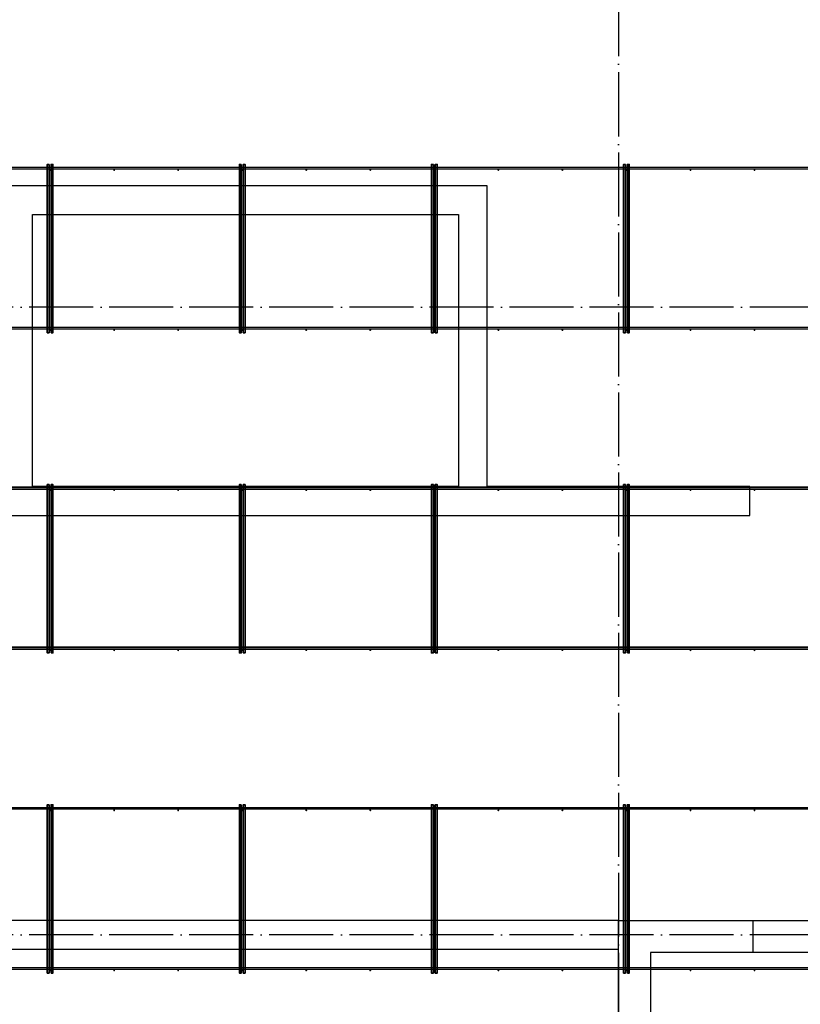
# Model space of a CAD drawing. Header units: millimetres. Extents: x -3483 to 105345, y -283423 to 72284.
# Tile 123 of 157: x 90160 to 95036, y 31266 to 37417. Entities that reach past the tile are written whole.
import ezdxf

# ---------------------------------------------------------------- set-up
doc = ezdxf.new("R2010")
doc.units = ezdxf.units.MM
for name, pattern in [('______11', [500, 400, -50, 0, -50]), ('______2', [270, 200, -70]), ('______5', [1100, 800, -100, 100, -100])]:
    doc.linetypes.add(name, pattern=pattern)
doc.layers.add('Арм.стержн. Фиксатор', color=7, linetype='Continuous', lineweight=35, true_color=0x501e0f)
doc.layers.add('Осевая линия_ общее', color=7, linetype='______5', lineweight=13, true_color=0xa0a0a0)
doc.layers.add('Стена_ общее', color=7, linetype='Continuous', lineweight=35)

# ---------------------------------------------------------------- blocks, each defined once
blk = doc.blocks.new('СЛОЖНЫЙ_ОБЪЕКТ_2')
at = {"layer": 'Стена_ общее', "color": 9, "linetype": 'Continuous', "lineweight": -3, "true_color": 0xc7c7c7, "transparency": 33554687}
for p, q in [((90240, 36380), (90060, 36380)), ((92900, 36380), (90240, 36380)), ((93080, 36380), (92900, 36380)), ((93080, 34500), (93080, 36380)), ((90240, 34500), (90240, 36200)), ((90240, 36200), (92900, 36200)), ((92900, 36200), (92900, 34500)), ((92900, 34500), (90240, 34500)), ((94720, 34500), (93080, 34500)), ((94720, 34320), (94720, 34500)), ((90060, 34320), (92900, 34320)), ((92900, 34320), (93080, 34320)), ((93080, 34320), (94720, 34320)), ((93900, 31790), (89000, 31790)), ((93900, 31790), (95740, 31790)), ((93900, 31610), (93900, 31790)), ((88320, 31610), (93900, 31610)), ((93900, 31590), (93900, 31610)), ((93900, 25200), (93900, 31590)), ((94100, 31590), (94100, 21886.4)), ((95740, 31590), (94100, 31590))]:
    blk.add_line(p, q, dxfattribs=at)
at = {"layer": 'Стена_ общее', "color": 9, "linetype": '______2', "lineweight": -3, "true_color": 0xc7c7c7, "transparency": 33554687}
blk.add_line((94740, 31790), (94740, 31590), dxfattribs=at)

msp = doc.modelspace()

# ---------------------------------------------------------------- hatches: boundary and pattern name
at = {"layer": 'Арм.стержн. Фиксатор', "linetype": 'Continuous', "lineweight": 35, "transparency": 33554687}
for points in [[(90356, 36478), (90355.5, 36480.3), (90354.2, 36482.2), (90352.3, 36483.5), (90350, 36484), (90347.7, 36483.5), (90345.8, 36482.2), (90344.5, 36480.3), (90344, 36478), (90344.5, 36475.7), (90345.8, 36473.8), (90347.7, 36472.5), (90350, 36472), (90352.3, 36472.5), (90354.2, 36473.8), (90355.5, 36475.7)], [(90756, 36478), (90755.5, 36480.3), (90754.2, 36482.2), (90752.3, 36483.5), (90750, 36484), (90747.7, 36483.5), (90745.8, 36482.2), (90744.5, 36480.3), (90744, 36478), (90744.5, 36475.7), (90745.8, 36473.8), (90747.7, 36472.5), (90750, 36472), (90752.3, 36472.5), (90754.2, 36473.8), (90755.5, 36475.7)], [(91156, 36478), (91155.5, 36480.3), (91154.2, 36482.2), (91152.3, 36483.5), (91150, 36484), (91147.7, 36483.5), (91145.8, 36482.2), (91144.5, 36480.3), (91144, 36478), (91144.5, 36475.7), (91145.8, 36473.8), (91147.7, 36472.5), (91150, 36472), (91152.3, 36472.5), (91154.2, 36473.8), (91155.5, 36475.7)], [(91556, 36478), (91555.5, 36480.3), (91554.2, 36482.2), (91552.3, 36483.5), (91550, 36484), (91547.7, 36483.5), (91545.8, 36482.2), (91544.5, 36480.3), (91544, 36478), (91544.5, 36475.7), (91545.8, 36473.8), (91547.7, 36472.5), (91550, 36472), (91552.3, 36472.5), (91554.2, 36473.8), (91555.5, 36475.7)], [(91956, 36478), (91955.5, 36480.3), (91954.2, 36482.2), (91952.3, 36483.5), (91950, 36484), (91947.7, 36483.5), (91945.8, 36482.2), (91944.5, 36480.3), (91944, 36478), (91944.5, 36475.7), (91945.8, 36473.8), (91947.7, 36472.5), (91950, 36472), (91952.3, 36472.5), (91954.2, 36473.8), (91955.5, 36475.7)], [(92356, 36478), (92355.5, 36480.3), (92354.2, 36482.2), (92352.3, 36483.5), (92350, 36484), (92347.7, 36483.5), (92345.8, 36482.2), (92344.5, 36480.3), (92344, 36478), (92344.5, 36475.7), (92345.8, 36473.8), (92347.7, 36472.5), (92350, 36472), (92352.3, 36472.5), (92354.2, 36473.8), (92355.5, 36475.7)], [(92756, 36478), (92755.5, 36480.3), (92754.2, 36482.2), (92752.3, 36483.5), (92750, 36484), (92747.7, 36483.5), (92745.8, 36482.2), (92744.5, 36480.3), (92744, 36478), (92744.5, 36475.7), (92745.8, 36473.8), (92747.7, 36472.5), (92750, 36472), (92752.3, 36472.5), (92754.2, 36473.8), (92755.5, 36475.7)], [(93156, 36478), (93155.5, 36480.3), (93154.2, 36482.2), (93152.3, 36483.5), (93150, 36484), (93147.7, 36483.5), (93145.8, 36482.2), (93144.5, 36480.3), (93144, 36478), (93144.5, 36475.7), (93145.8, 36473.8), (93147.7, 36472.5), (93150, 36472), (93152.3, 36472.5), (93154.2, 36473.8), (93155.5, 36475.7)], [(93556, 36478), (93555.5, 36480.3), (93554.2, 36482.2), (93552.3, 36483.5), (93550, 36484), (93547.7, 36483.5), (93545.8, 36482.2), (93544.5, 36480.3), (93544, 36478), (93544.5, 36475.7), (93545.8, 36473.8), (93547.7, 36472.5), (93550, 36472), (93552.3, 36472.5), (93554.2, 36473.8), (93555.5, 36475.7)], [(93956, 36478), (93955.5, 36480.3), (93954.2, 36482.2), (93952.3, 36483.5), (93950, 36484), (93947.7, 36483.5), (93945.8, 36482.2), (93944.5, 36480.3), (93944, 36478), (93944.5, 36475.7), (93945.8, 36473.8), (93947.7, 36472.5), (93950, 36472), (93952.3, 36472.5), (93954.2, 36473.8), (93955.5, 36475.7)], [(94356, 36478), (94355.5, 36480.3), (94354.2, 36482.2), (94352.3, 36483.5), (94350, 36484), (94347.7, 36483.5), (94345.8, 36482.2), (94344.5, 36480.3), (94344, 36478), (94344.5, 36475.7), (94345.8, 36473.8), (94347.7, 36472.5), (94350, 36472), (94352.3, 36472.5), (94354.2, 36473.8), (94355.5, 36475.7)], [(94756, 36478), (94755.5, 36480.3), (94754.2, 36482.2), (94752.3, 36483.5), (94750, 36484), (94747.7, 36483.5), (94745.8, 36482.2), (94744.5, 36480.3), (94744, 36478), (94744.5, 36475.7), (94745.8, 36473.8), (94747.7, 36472.5), (94750, 36472), (94752.3, 36472.5), (94754.2, 36473.8), (94755.5, 36475.7)], [(90356, 35478), (90355.5, 35480.3), (90354.2, 35482.2), (90352.3, 35483.5), (90350, 35484), (90347.7, 35483.5), (90345.8, 35482.2), (90344.5, 35480.3), (90344, 35478), (90344.5, 35475.7), (90345.8, 35473.8), (90347.7, 35472.5), (90350, 35472), (90352.3, 35472.5), (90354.2, 35473.8), (90355.5, 35475.7)], [(90756, 35478), (90755.5, 35480.3), (90754.2, 35482.2), (90752.3, 35483.5), (90750, 35484), (90747.7, 35483.5), (90745.8, 35482.2), (90744.5, 35480.3), (90744, 35478), (90744.5, 35475.7), (90745.8, 35473.8), (90747.7, 35472.5), (90750, 35472), (90752.3, 35472.5), (90754.2, 35473.8), (90755.5, 35475.7)], [(91156, 35478), (91155.5, 35480.3), (91154.2, 35482.2), (91152.3, 35483.5), (91150, 35484), (91147.7, 35483.5), (91145.8, 35482.2), (91144.5, 35480.3), (91144, 35478), (91144.5, 35475.7), (91145.8, 35473.8), (91147.7, 35472.5), (91150, 35472), (91152.3, 35472.5), (91154.2, 35473.8), (91155.5, 35475.7)], [(91556, 35478), (91555.5, 35480.3), (91554.2, 35482.2), (91552.3, 35483.5), (91550, 35484), (91547.7, 35483.5), (91545.8, 35482.2), (91544.5, 35480.3), (91544, 35478), (91544.5, 35475.7), (91545.8, 35473.8), (91547.7, 35472.5), (91550, 35472), (91552.3, 35472.5), (91554.2, 35473.8), (91555.5, 35475.7)], [(91956, 35478), (91955.5, 35480.3), (91954.2, 35482.2), (91952.3, 35483.5), (91950, 35484), (91947.7, 35483.5), (91945.8, 35482.2), (91944.5, 35480.3), (91944, 35478), (91944.5, 35475.7), (91945.8, 35473.8), (91947.7, 35472.5), (91950, 35472), (91952.3, 35472.5), (91954.2, 35473.8), (91955.5, 35475.7)], [(92356, 35478), (92355.5, 35480.3), (92354.2, 35482.2), (92352.3, 35483.5), (92350, 35484), (92347.7, 35483.5), (92345.8, 35482.2), (92344.5, 35480.3), (92344, 35478), (92344.5, 35475.7), (92345.8, 35473.8), (92347.7, 35472.5), (92350, 35472), (92352.3, 35472.5), (92354.2, 35473.8), (92355.5, 35475.7)], [(92756, 35478), (92755.5, 35480.3), (92754.2, 35482.2), (92752.3, 35483.5), (92750, 35484), (92747.7, 35483.5), (92745.8, 35482.2), (92744.5, 35480.3), (92744, 35478), (92744.5, 35475.7), (92745.8, 35473.8), (92747.7, 35472.5), (92750, 35472), (92752.3, 35472.5), (92754.2, 35473.8), (92755.5, 35475.7)], [(93156, 35478), (93155.5, 35480.3), (93154.2, 35482.2), (93152.3, 35483.5), (93150, 35484), (93147.7, 35483.5), (93145.8, 35482.2), (93144.5, 35480.3), (93144, 35478), (93144.5, 35475.7), (93145.8, 35473.8), (93147.7, 35472.5), (93150, 35472), (93152.3, 35472.5), (93154.2, 35473.8), (93155.5, 35475.7)], [(93556, 35478), (93555.5, 35480.3), (93554.2, 35482.2), (93552.3, 35483.5), (93550, 35484), (93547.7, 35483.5), (93545.8, 35482.2), (93544.5, 35480.3), (93544, 35478), (93544.5, 35475.7), (93545.8, 35473.8), (93547.7, 35472.5), (93550, 35472), (93552.3, 35472.5), (93554.2, 35473.8), (93555.5, 35475.7)], [(93956, 35478), (93955.5, 35480.3), (93954.2, 35482.2), (93952.3, 35483.5), (93950, 35484), (93947.7, 35483.5), (93945.8, 35482.2), (93944.5, 35480.3), (93944, 35478), (93944.5, 35475.7), (93945.8, 35473.8), (93947.7, 35472.5), (93950, 35472), (93952.3, 35472.5), (93954.2, 35473.8), (93955.5, 35475.7)], [(94356, 35478), (94355.5, 35480.3), (94354.2, 35482.2), (94352.3, 35483.5), (94350, 35484), (94347.7, 35483.5), (94345.8, 35482.2), (94344.5, 35480.3), (94344, 35478), (94344.5, 35475.7), (94345.8, 35473.8), (94347.7, 35472.5), (94350, 35472), (94352.3, 35472.5), (94354.2, 35473.8), (94355.5, 35475.7)], [(94756, 35478), (94755.5, 35480.3), (94754.2, 35482.2), (94752.3, 35483.5), (94750, 35484), (94747.7, 35483.5), (94745.8, 35482.2), (94744.5, 35480.3), (94744, 35478), (94744.5, 35475.7), (94745.8, 35473.8), (94747.7, 35472.5), (94750, 35472), (94752.3, 35472.5), (94754.2, 35473.8), (94755.5, 35475.7)], [(90356, 34478), (90355.5, 34480.3), (90354.2, 34482.2), (90352.3, 34483.5), (90350, 34484), (90347.7, 34483.5), (90345.8, 34482.2), (90344.5, 34480.3), (90344, 34478), (90344.5, 34475.7), (90345.8, 34473.8), (90347.7, 34472.5), (90350, 34472), (90352.3, 34472.5), (90354.2, 34473.8), (90355.5, 34475.7)], [(90756, 34478), (90755.5, 34480.3), (90754.2, 34482.2), (90752.3, 34483.5), (90750, 34484), (90747.7, 34483.5), (90745.8, 34482.2), (90744.5, 34480.3), (90744, 34478), (90744.5, 34475.7), (90745.8, 34473.8), (90747.7, 34472.5), (90750, 34472), (90752.3, 34472.5), (90754.2, 34473.8), (90755.5, 34475.7)], [(91156, 34478), (91155.5, 34480.3), (91154.2, 34482.2), (91152.3, 34483.5), (91150, 34484), (91147.7, 34483.5), (91145.8, 34482.2), (91144.5, 34480.3), (91144, 34478), (91144.5, 34475.7), (91145.8, 34473.8), (91147.7, 34472.5), (91150, 34472), (91152.3, 34472.5), (91154.2, 34473.8), (91155.5, 34475.7)], [(91556, 34478), (91555.5, 34480.3), (91554.2, 34482.2), (91552.3, 34483.5), (91550, 34484), (91547.7, 34483.5), (91545.8, 34482.2), (91544.5, 34480.3), (91544, 34478), (91544.5, 34475.7), (91545.8, 34473.8), (91547.7, 34472.5), (91550, 34472), (91552.3, 34472.5), (91554.2, 34473.8), (91555.5, 34475.7)], [(91956, 34478), (91955.5, 34480.3), (91954.2, 34482.2), (91952.3, 34483.5), (91950, 34484), (91947.7, 34483.5), (91945.8, 34482.2), (91944.5, 34480.3), (91944, 34478), (91944.5, 34475.7), (91945.8, 34473.8), (91947.7, 34472.5), (91950, 34472), (91952.3, 34472.5), (91954.2, 34473.8), (91955.5, 34475.7)], [(92356, 34478), (92355.5, 34480.3), (92354.2, 34482.2), (92352.3, 34483.5), (92350, 34484), (92347.7, 34483.5), (92345.8, 34482.2), (92344.5, 34480.3), (92344, 34478), (92344.5, 34475.7), (92345.8, 34473.8), (92347.7, 34472.5), (92350, 34472), (92352.3, 34472.5), (92354.2, 34473.8), (92355.5, 34475.7)], [(92756, 34478), (92755.5, 34480.3), (92754.2, 34482.2), (92752.3, 34483.5), (92750, 34484), (92747.7, 34483.5), (92745.8, 34482.2), (92744.5, 34480.3), (92744, 34478), (92744.5, 34475.7), (92745.8, 34473.8), (92747.7, 34472.5), (92750, 34472), (92752.3, 34472.5), (92754.2, 34473.8), (92755.5, 34475.7)], [(93156, 34478), (93155.5, 34480.3), (93154.2, 34482.2), (93152.3, 34483.5), (93150, 34484), (93147.7, 34483.5), (93145.8, 34482.2), (93144.5, 34480.3), (93144, 34478), (93144.5, 34475.7), (93145.8, 34473.8), (93147.7, 34472.5), (93150, 34472), (93152.3, 34472.5), (93154.2, 34473.8), (93155.5, 34475.7)], [(93556, 34478), (93555.5, 34480.3), (93554.2, 34482.2), (93552.3, 34483.5), (93550, 34484), (93547.7, 34483.5), (93545.8, 34482.2), (93544.5, 34480.3), (93544, 34478), (93544.5, 34475.7), (93545.8, 34473.8), (93547.7, 34472.5), (93550, 34472), (93552.3, 34472.5), (93554.2, 34473.8), (93555.5, 34475.7)], [(93956, 34478), (93955.5, 34480.3), (93954.2, 34482.2), (93952.3, 34483.5), (93950, 34484), (93947.7, 34483.5), (93945.8, 34482.2), (93944.5, 34480.3), (93944, 34478), (93944.5, 34475.7), (93945.8, 34473.8), (93947.7, 34472.5), (93950, 34472), (93952.3, 34472.5), (93954.2, 34473.8), (93955.5, 34475.7)], [(94356, 34478), (94355.5, 34480.3), (94354.2, 34482.2), (94352.3, 34483.5), (94350, 34484), (94347.7, 34483.5), (94345.8, 34482.2), (94344.5, 34480.3), (94344, 34478), (94344.5, 34475.7), (94345.8, 34473.8), (94347.7, 34472.5), (94350, 34472), (94352.3, 34472.5), (94354.2, 34473.8), (94355.5, 34475.7)], [(94756, 34478), (94755.5, 34480.3), (94754.2, 34482.2), (94752.3, 34483.5), (94750, 34484), (94747.7, 34483.5), (94745.8, 34482.2), (94744.5, 34480.3), (94744, 34478), (94744.5, 34475.7), (94745.8, 34473.8), (94747.7, 34472.5), (94750, 34472), (94752.3, 34472.5), (94754.2, 34473.8), (94755.5, 34475.7)], [(90356, 33478), (90355.5, 33480.3), (90354.2, 33482.2), (90352.3, 33483.5), (90350, 33484), (90347.7, 33483.5), (90345.8, 33482.2), (90344.5, 33480.3), (90344, 33478), (90344.5, 33475.7), (90345.8, 33473.8), (90347.7, 33472.5), (90350, 33472), (90352.3, 33472.5), (90354.2, 33473.8), (90355.5, 33475.7)], [(90756, 33478), (90755.5, 33480.3), (90754.2, 33482.2), (90752.3, 33483.5), (90750, 33484), (90747.7, 33483.5), (90745.8, 33482.2), (90744.5, 33480.3), (90744, 33478), (90744.5, 33475.7), (90745.8, 33473.8), (90747.7, 33472.5), (90750, 33472), (90752.3, 33472.5), (90754.2, 33473.8), (90755.5, 33475.7)], [(91156, 33478), (91155.5, 33480.3), (91154.2, 33482.2), (91152.3, 33483.5), (91150, 33484), (91147.7, 33483.5), (91145.8, 33482.2), (91144.5, 33480.3), (91144, 33478), (91144.5, 33475.7), (91145.8, 33473.8), (91147.7, 33472.5), (91150, 33472), (91152.3, 33472.5), (91154.2, 33473.8), (91155.5, 33475.7)], [(91556, 33478), (91555.5, 33480.3), (91554.2, 33482.2), (91552.3, 33483.5), (91550, 33484), (91547.7, 33483.5), (91545.8, 33482.2), (91544.5, 33480.3), (91544, 33478), (91544.5, 33475.7), (91545.8, 33473.8), (91547.7, 33472.5), (91550, 33472), (91552.3, 33472.5), (91554.2, 33473.8), (91555.5, 33475.7)], [(91956, 33478), (91955.5, 33480.3), (91954.2, 33482.2), (91952.3, 33483.5), (91950, 33484), (91947.7, 33483.5), (91945.8, 33482.2), (91944.5, 33480.3), (91944, 33478), (91944.5, 33475.7), (91945.8, 33473.8), (91947.7, 33472.5), (91950, 33472), (91952.3, 33472.5), (91954.2, 33473.8), (91955.5, 33475.7)], [(92356, 33478), (92355.5, 33480.3), (92354.2, 33482.2), (92352.3, 33483.5), (92350, 33484), (92347.7, 33483.5), (92345.8, 33482.2), (92344.5, 33480.3), (92344, 33478), (92344.5, 33475.7), (92345.8, 33473.8), (92347.7, 33472.5), (92350, 33472), (92352.3, 33472.5), (92354.2, 33473.8), (92355.5, 33475.7)], [(92756, 33478), (92755.5, 33480.3), (92754.2, 33482.2), (92752.3, 33483.5), (92750, 33484), (92747.7, 33483.5), (92745.8, 33482.2), (92744.5, 33480.3), (92744, 33478), (92744.5, 33475.7), (92745.8, 33473.8), (92747.7, 33472.5), (92750, 33472), (92752.3, 33472.5), (92754.2, 33473.8), (92755.5, 33475.7)], [(93156, 33478), (93155.5, 33480.3), (93154.2, 33482.2), (93152.3, 33483.5), (93150, 33484), (93147.7, 33483.5), (93145.8, 33482.2), (93144.5, 33480.3), (93144, 33478), (93144.5, 33475.7), (93145.8, 33473.8), (93147.7, 33472.5), (93150, 33472), (93152.3, 33472.5), (93154.2, 33473.8), (93155.5, 33475.7)], [(93556, 33478), (93555.5, 33480.3), (93554.2, 33482.2), (93552.3, 33483.5), (93550, 33484), (93547.7, 33483.5), (93545.8, 33482.2), (93544.5, 33480.3), (93544, 33478), (93544.5, 33475.7), (93545.8, 33473.8), (93547.7, 33472.5), (93550, 33472), (93552.3, 33472.5), (93554.2, 33473.8), (93555.5, 33475.7)], [(93956, 33478), (93955.5, 33480.3), (93954.2, 33482.2), (93952.3, 33483.5), (93950, 33484), (93947.7, 33483.5), (93945.8, 33482.2), (93944.5, 33480.3), (93944, 33478), (93944.5, 33475.7), (93945.8, 33473.8), (93947.7, 33472.5), (93950, 33472), (93952.3, 33472.5), (93954.2, 33473.8), (93955.5, 33475.7)], [(94356, 33478), (94355.5, 33480.3), (94354.2, 33482.2), (94352.3, 33483.5), (94350, 33484), (94347.7, 33483.5), (94345.8, 33482.2), (94344.5, 33480.3), (94344, 33478), (94344.5, 33475.7), (94345.8, 33473.8), (94347.7, 33472.5), (94350, 33472), (94352.3, 33472.5), (94354.2, 33473.8), (94355.5, 33475.7)], [(94756, 33478), (94755.5, 33480.3), (94754.2, 33482.2), (94752.3, 33483.5), (94750, 33484), (94747.7, 33483.5), (94745.8, 33482.2), (94744.5, 33480.3), (94744, 33478), (94744.5, 33475.7), (94745.8, 33473.8), (94747.7, 33472.5), (94750, 33472), (94752.3, 33472.5), (94754.2, 33473.8), (94755.5, 33475.7)], [(90356, 32478), (90355.5, 32480.3), (90354.2, 32482.2), (90352.3, 32483.5), (90350, 32484), (90347.7, 32483.5), (90345.8, 32482.2), (90344.5, 32480.3), (90344, 32478), (90344.5, 32475.7), (90345.8, 32473.8), (90347.7, 32472.5), (90350, 32472), (90352.3, 32472.5), (90354.2, 32473.8), (90355.5, 32475.7)], [(90756, 32478), (90755.5, 32480.3), (90754.2, 32482.2), (90752.3, 32483.5), (90750, 32484), (90747.7, 32483.5), (90745.8, 32482.2), (90744.5, 32480.3), (90744, 32478), (90744.5, 32475.7), (90745.8, 32473.8), (90747.7, 32472.5), (90750, 32472), (90752.3, 32472.5), (90754.2, 32473.8), (90755.5, 32475.7)], [(91156, 32478), (91155.5, 32480.3), (91154.2, 32482.2), (91152.3, 32483.5), (91150, 32484), (91147.7, 32483.5), (91145.8, 32482.2), (91144.5, 32480.3), (91144, 32478), (91144.5, 32475.7), (91145.8, 32473.8), (91147.7, 32472.5), (91150, 32472), (91152.3, 32472.5), (91154.2, 32473.8), (91155.5, 32475.7)], [(91556, 32478), (91555.5, 32480.3), (91554.2, 32482.2), (91552.3, 32483.5), (91550, 32484), (91547.7, 32483.5), (91545.8, 32482.2), (91544.5, 32480.3), (91544, 32478), (91544.5, 32475.7), (91545.8, 32473.8), (91547.7, 32472.5), (91550, 32472), (91552.3, 32472.5), (91554.2, 32473.8), (91555.5, 32475.7)], [(91956, 32478), (91955.5, 32480.3), (91954.2, 32482.2), (91952.3, 32483.5), (91950, 32484), (91947.7, 32483.5), (91945.8, 32482.2), (91944.5, 32480.3), (91944, 32478), (91944.5, 32475.7), (91945.8, 32473.8), (91947.7, 32472.5), (91950, 32472), (91952.3, 32472.5), (91954.2, 32473.8), (91955.5, 32475.7)], [(92356, 32478), (92355.5, 32480.3), (92354.2, 32482.2), (92352.3, 32483.5), (92350, 32484), (92347.7, 32483.5), (92345.8, 32482.2), (92344.5, 32480.3), (92344, 32478), (92344.5, 32475.7), (92345.8, 32473.8), (92347.7, 32472.5), (92350, 32472), (92352.3, 32472.5), (92354.2, 32473.8), (92355.5, 32475.7)], [(92756, 32478), (92755.5, 32480.3), (92754.2, 32482.2), (92752.3, 32483.5), (92750, 32484), (92747.7, 32483.5), (92745.8, 32482.2), (92744.5, 32480.3), (92744, 32478), (92744.5, 32475.7), (92745.8, 32473.8), (92747.7, 32472.5), (92750, 32472), (92752.3, 32472.5), (92754.2, 32473.8), (92755.5, 32475.7)], [(93156, 32478), (93155.5, 32480.3), (93154.2, 32482.2), (93152.3, 32483.5), (93150, 32484), (93147.7, 32483.5), (93145.8, 32482.2), (93144.5, 32480.3), (93144, 32478), (93144.5, 32475.7), (93145.8, 32473.8), (93147.7, 32472.5), (93150, 32472), (93152.3, 32472.5), (93154.2, 32473.8), (93155.5, 32475.7)], [(93556, 32478), (93555.5, 32480.3), (93554.2, 32482.2), (93552.3, 32483.5), (93550, 32484), (93547.7, 32483.5), (93545.8, 32482.2), (93544.5, 32480.3), (93544, 32478), (93544.5, 32475.7), (93545.8, 32473.8), (93547.7, 32472.5), (93550, 32472), (93552.3, 32472.5), (93554.2, 32473.8), (93555.5, 32475.7)], [(93956, 32478), (93955.5, 32480.3), (93954.2, 32482.2), (93952.3, 32483.5), (93950, 32484), (93947.7, 32483.5), (93945.8, 32482.2), (93944.5, 32480.3), (93944, 32478), (93944.5, 32475.7), (93945.8, 32473.8), (93947.7, 32472.5), (93950, 32472), (93952.3, 32472.5), (93954.2, 32473.8), (93955.5, 32475.7)], [(94356, 32478), (94355.5, 32480.3), (94354.2, 32482.2), (94352.3, 32483.5), (94350, 32484), (94347.7, 32483.5), (94345.8, 32482.2), (94344.5, 32480.3), (94344, 32478), (94344.5, 32475.7), (94345.8, 32473.8), (94347.7, 32472.5), (94350, 32472), (94352.3, 32472.5), (94354.2, 32473.8), (94355.5, 32475.7)], [(94756, 32478), (94755.5, 32480.3), (94754.2, 32482.2), (94752.3, 32483.5), (94750, 32484), (94747.7, 32483.5), (94745.8, 32482.2), (94744.5, 32480.3), (94744, 32478), (94744.5, 32475.7), (94745.8, 32473.8), (94747.7, 32472.5), (94750, 32472), (94752.3, 32472.5), (94754.2, 32473.8), (94755.5, 32475.7)], [(90356, 31478), (90355.5, 31480.3), (90354.2, 31482.2), (90352.3, 31483.5), (90350, 31484), (90347.7, 31483.5), (90345.8, 31482.2), (90344.5, 31480.3), (90344, 31478), (90344.5, 31475.7), (90345.8, 31473.8), (90347.7, 31472.5), (90350, 31472), (90352.3, 31472.5), (90354.2, 31473.8), (90355.5, 31475.7)], [(90756, 31478), (90755.5, 31480.3), (90754.2, 31482.2), (90752.3, 31483.5), (90750, 31484), (90747.7, 31483.5), (90745.8, 31482.2), (90744.5, 31480.3), (90744, 31478), (90744.5, 31475.7), (90745.8, 31473.8), (90747.7, 31472.5), (90750, 31472), (90752.3, 31472.5), (90754.2, 31473.8), (90755.5, 31475.7)], [(91156, 31478), (91155.5, 31480.3), (91154.2, 31482.2), (91152.3, 31483.5), (91150, 31484), (91147.7, 31483.5), (91145.8, 31482.2), (91144.5, 31480.3), (91144, 31478), (91144.5, 31475.7), (91145.8, 31473.8), (91147.7, 31472.5), (91150, 31472), (91152.3, 31472.5), (91154.2, 31473.8), (91155.5, 31475.7)], [(91556, 31478), (91555.5, 31480.3), (91554.2, 31482.2), (91552.3, 31483.5), (91550, 31484), (91547.7, 31483.5), (91545.8, 31482.2), (91544.5, 31480.3), (91544, 31478), (91544.5, 31475.7), (91545.8, 31473.8), (91547.7, 31472.5), (91550, 31472), (91552.3, 31472.5), (91554.2, 31473.8), (91555.5, 31475.7)], [(91956, 31478), (91955.5, 31480.3), (91954.2, 31482.2), (91952.3, 31483.5), (91950, 31484), (91947.7, 31483.5), (91945.8, 31482.2), (91944.5, 31480.3), (91944, 31478), (91944.5, 31475.7), (91945.8, 31473.8), (91947.7, 31472.5), (91950, 31472), (91952.3, 31472.5), (91954.2, 31473.8), (91955.5, 31475.7)], [(92356, 31478), (92355.5, 31480.3), (92354.2, 31482.2), (92352.3, 31483.5), (92350, 31484), (92347.7, 31483.5), (92345.8, 31482.2), (92344.5, 31480.3), (92344, 31478), (92344.5, 31475.7), (92345.8, 31473.8), (92347.7, 31472.5), (92350, 31472), (92352.3, 31472.5), (92354.2, 31473.8), (92355.5, 31475.7)], [(92756, 31478), (92755.5, 31480.3), (92754.2, 31482.2), (92752.3, 31483.5), (92750, 31484), (92747.7, 31483.5), (92745.8, 31482.2), (92744.5, 31480.3), (92744, 31478), (92744.5, 31475.7), (92745.8, 31473.8), (92747.7, 31472.5), (92750, 31472), (92752.3, 31472.5), (92754.2, 31473.8), (92755.5, 31475.7)], [(93156, 31478), (93155.5, 31480.3), (93154.2, 31482.2), (93152.3, 31483.5), (93150, 31484), (93147.7, 31483.5), (93145.8, 31482.2), (93144.5, 31480.3), (93144, 31478), (93144.5, 31475.7), (93145.8, 31473.8), (93147.7, 31472.5), (93150, 31472), (93152.3, 31472.5), (93154.2, 31473.8), (93155.5, 31475.7)], [(93556, 31478), (93555.5, 31480.3), (93554.2, 31482.2), (93552.3, 31483.5), (93550, 31484), (93547.7, 31483.5), (93545.8, 31482.2), (93544.5, 31480.3), (93544, 31478), (93544.5, 31475.7), (93545.8, 31473.8), (93547.7, 31472.5), (93550, 31472), (93552.3, 31472.5), (93554.2, 31473.8), (93555.5, 31475.7)], [(93956, 31478), (93955.5, 31480.3), (93954.2, 31482.2), (93952.3, 31483.5), (93950, 31484), (93947.7, 31483.5), (93945.8, 31482.2), (93944.5, 31480.3), (93944, 31478), (93944.5, 31475.7), (93945.8, 31473.8), (93947.7, 31472.5), (93950, 31472), (93952.3, 31472.5), (93954.2, 31473.8), (93955.5, 31475.7)], [(94356, 31478), (94355.5, 31480.3), (94354.2, 31482.2), (94352.3, 31483.5), (94350, 31484), (94347.7, 31483.5), (94345.8, 31482.2), (94344.5, 31480.3), (94344, 31478), (94344.5, 31475.7), (94345.8, 31473.8), (94347.7, 31472.5), (94350, 31472), (94352.3, 31472.5), (94354.2, 31473.8), (94355.5, 31475.7)], [(94756, 31478), (94755.5, 31480.3), (94754.2, 31482.2), (94752.3, 31483.5), (94750, 31484), (94747.7, 31483.5), (94745.8, 31482.2), (94744.5, 31480.3), (94744, 31478), (94744.5, 31475.7), (94745.8, 31473.8), (94747.7, 31472.5), (94750, 31472), (94752.3, 31472.5), (94754.2, 31473.8), (94755.5, 31475.7)]]:
    msp.add_hatch(color=34, dxfattribs=at).paths.add_polyline_path(points)

# ---------------------------------------------------------------- linework, layer by layer
at = {"layer": 'Арм.стержн. Фиксатор', "color": 34, "linetype": 'Continuous', "lineweight": 25, "transparency": 33554687}
for points in [[(85852.6, 36496), (96310, 36496), (96310, 36484), (85852.6, 36484), (85852.6, 36496)], [(85852.6, 36496), (96310, 36496), (96310, 36484), (85852.6, 36484), (85852.6, 36496)], [(85852.6, 35496), (96310, 35496), (96310, 35484), (85852.6, 35484), (85852.6, 35496)], [(85852.6, 35496), (96310, 35496), (96310, 35484), (85852.6, 35484), (85852.6, 35496)], [(89325.4, 32496), (96310, 32496), (96310, 32484), (89325.4, 32484), (89325.4, 32496)], [(89325.4, 32496), (96310, 32496), (96310, 32484), (89325.4, 32484), (89325.4, 32496)], [(89325.4, 31496), (96310, 31496), (96310, 31484), (89325.4, 31484), (89325.4, 31496)], [(89325.4, 31496), (96310, 31496), (96310, 31484), (89325.4, 31484), (89325.4, 31496)]]:
    msp.add_lwpolyline(points, dxfattribs=at)
at = {"layer": 'Арм.стержн. Фиксатор', "color": 34, "linetype": 'Continuous', "lineweight": 35, "transparency": 33554687}
for points in [[(90344, 36512.9), (90344, 35460.8), (90332, 35460.8), (90332, 36512.9), (90344, 36512.9)], [(90356, 35461.1), (90356, 36513.1), (90368, 36513.1), (90368, 35461.1), (90356, 35461.1)], [(91544, 36512.9), (91544, 35460.8), (91532, 35460.8), (91532, 36512.9), (91544, 36512.9)], [(91556, 35461.1), (91556, 36513.1), (91568, 36513.1), (91568, 35461.1), (91556, 35461.1)], [(92744, 36512.9), (92744, 35460.8), (92732, 35460.8), (92732, 36512.9), (92744, 36512.9)], [(92756, 35461.1), (92756, 36513.1), (92768, 36513.1), (92768, 35461.1), (92756, 35461.1)], [(93944, 36512.9), (93944, 35460.8), (93932, 35460.8), (93932, 36512.9), (93944, 36512.9)], [(93956, 35461.1), (93956, 36513.1), (93968, 36513.1), (93968, 35461.1), (93956, 35461.1)], [(90344, 34512.9), (90344, 33460.8), (90332, 33460.8), (90332, 34512.9), (90344, 34512.9)], [(90356, 33461.1), (90356, 34513.1), (90368, 34513.1), (90368, 33461.1), (90356, 33461.1)], [(91544, 34512.9), (91544, 33460.8), (91532, 33460.8), (91532, 34512.9), (91544, 34512.9)], [(91556, 33461.1), (91556, 34513.1), (91568, 34513.1), (91568, 33461.1), (91556, 33461.1)], [(92744, 34512.9), (92744, 33460.8), (92732, 33460.8), (92732, 34512.9), (92744, 34512.9)], [(92756, 33461.1), (92756, 34513.1), (92768, 34513.1), (92768, 33461.1), (92756, 33461.1)], [(93944, 34512.9), (93944, 33460.8), (93932, 33460.8), (93932, 34512.9), (93944, 34512.9)], [(93956, 33461.1), (93956, 34513.1), (93968, 34513.1), (93968, 33461.1), (93956, 33461.1)], [(80630, 34496), (96310, 34496), (96310, 34484), (80630, 34484), (80630, 34496)], [(80630, 34496), (96310, 34496), (96310, 34484), (80630, 34484), (80630, 34496)], [(80630, 33496), (96310, 33496), (96310, 33484), (80630, 33484), (80630, 33496)], [(80630, 33496), (96310, 33496), (96310, 33484), (80630, 33484), (80630, 33496)], [(90344, 32512.9), (90344, 31460.8), (90332, 31460.8), (90332, 32512.9), (90344, 32512.9)], [(90356, 31461.1), (90356, 32513.1), (90368, 32513.1), (90368, 31461.1), (90356, 31461.1)], [(91544, 32512.9), (91544, 31460.8), (91532, 31460.8), (91532, 32512.9), (91544, 32512.9)], [(91556, 31461.1), (91556, 32513.1), (91568, 32513.1), (91568, 31461.1), (91556, 31461.1)], [(92744, 32512.9), (92744, 31460.8), (92732, 31460.8), (92732, 32512.9), (92744, 32512.9)], [(92756, 31461.1), (92756, 32513.1), (92768, 32513.1), (92768, 31461.1), (92756, 31461.1)], [(93944, 32512.9), (93944, 31460.8), (93932, 31460.8), (93932, 32512.9), (93944, 32512.9)], [(93956, 31461.1), (93956, 32513.1), (93968, 32513.1), (93968, 31461.1), (93956, 31461.1)]]:
    msp.add_lwpolyline(points, dxfattribs=at)
at = {"layer": 'Осевая линия_ общее', "color": 253, "linetype": '______11', "lineweight": -3, "true_color": 0xa0a0a0, "transparency": 33554687}
for p, q in [((93900, 46590), (93900, -2827.9)), ((96620, 35620), (77142.2, 35620)), ((96620, 31700), (77142.2, 31700))]:
    msp.add_line(p, q, dxfattribs=at)

# ---------------------------------------------------------------- block references
at = {"layer": 'Стена_ общее', "color": 9, "linetype": 'Continuous', "lineweight": -3, "true_color": 0xc7c7c7, "transparency": 33554687}
msp.add_blockref('СЛОЖНЫЙ_ОБЪЕКТ_2', (0, 0), dxfattribs=at)

doc.saveas('drawing.dxf')
